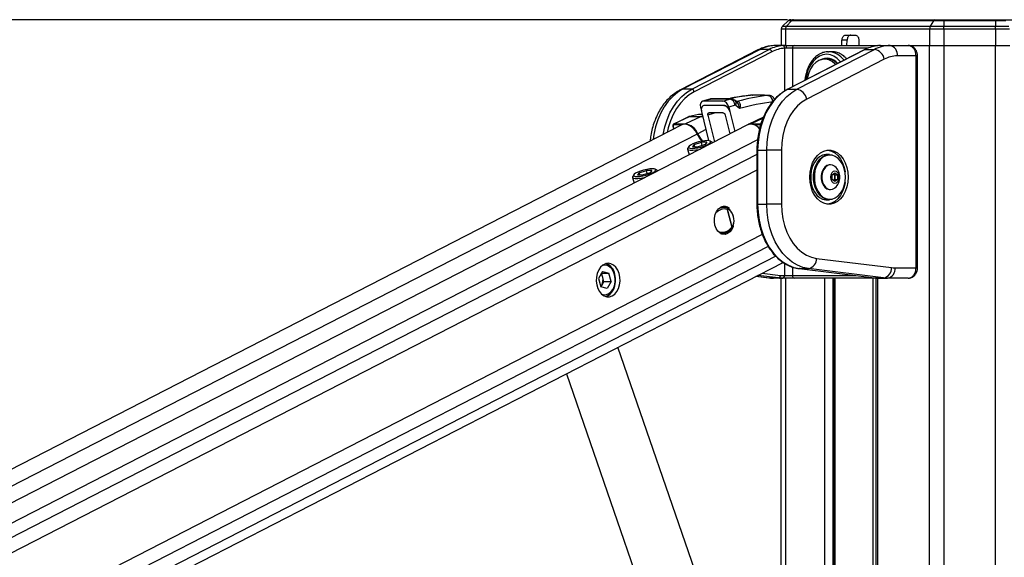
# Paper-space layout '2.5M DUO In-Ground Anchor' of a CAD drawing. Header units: millimetres. Extents: x 20 to 19291, y 40 to 15516.
# Tile 30 of 105: x 6182 to 6944, y 7544 to 7959. Entities that reach past the tile are written whole.
import ezdxf

# ---------------------------------------------------------------- set-up
doc = ezdxf.new("R2010")
doc.units = ezdxf.units.MM
doc.layers.add('COMPONENT_GEOMETRY', color=7, linetype='Continuous')
doc.styles.add('SLDTEXTSTYLE1', font='TXT', dxfattribs={"width": 0.75})
doc.dimstyles.new('SLDDIMSTYLE0', dxfattribs={"dimtxt": 150, "dimasz": 6.604, "dimexe": 0, "dimexo": 0.0625, "dimgap": 37.5, "dimtad": 0, "dimtih": 1, "dimtoh": 1, "dimdec": 0, "dimlfac": 0.5, "dimrnd": 1e-09, "dimzin": 12, "dimdsep": 46, "dimtxsty": 'SLDTEXTSTYLE1', "dimsah": 1, "dimcen": 0.09, "dimadec": 0, "dimazin": 3, "dimtfac": 1, "dimtdec": 0, "dimtofl": 0, "dimtmove": 0, "dimatfit": 3, "dimfxl": 1, "dimfrac": 2, "dimtolj": 1, "dimtzin": 12, "dimarcsym": 0})

# ---------------------------------------------------------------- blocks, each defined once
blk = doc.blocks.new('_D_16')
at = {"layer": 'COMPONENT_GEOMETRY', "color": 7, "ltscale": 2}
for p, q in [((6776.46, 7959.49), (1060.72, 7959.49)), ((1067.07, 7959.49), (1067.07, 5158.05)), ((1067.07, 2118.49), (1067.07, 4919.93)), ((6716.69, 2118.49), (1060.72, 2118.49))]:
    blk.add_line(p, q, dxfattribs=at)
for points in [[(1067.07, 7959.49), (1066.05, 7952.89), (1068.08, 7952.89)], [(1067.07, 2118.49), (1068.08, 2125.1), (1066.05, 2125.1)]]:
    blk.add_solid(points, dxfattribs=at)
at = {"layer": 'COMPONENT_GEOMETRY', "color": 7, "ltscale": 2, "insert": (845.4, 5113.29), "char_height": 150, "attachment_point": 1, "style": 'SLDTEXTSTYLE1'}
blk.add_mtext('2921', dxfattribs=at)

psp = doc.layouts.new('2.5M DUO In-Ground Anchor')

# ---------------------------------------------------------------- linework, layer by layer
at = {"color": 7, "linetype": 'Continuous', "lineweight": 25, "ltscale": 2}
for p, q in [((6776.92, 7958.65), (6772.47, 7954.36)), ((6779.33, 7958.65), (6775.63, 7954.36)), ((6779.33, 7958.65), (6776.92, 7958.65)), ((6779, 7959.49), (6781.07, 7959.49)), ((6889.27, 7958.65), (6779.33, 7958.65)), ((6781.07, 7959.49), (6890.42, 7959.49)), ((6889.27, 7958.65), (6886.81, 7954.36)), ((6897.25, 7958.65), (6889.27, 7958.65)), ((6890.42, 7959.49), (6897.25, 7959.49)), ((6897.25, 7959.49), (6937.2, 7959.49)), ((6937.2, 7958.65), (6897.25, 7958.65)), ((6897.25, 7958.65), (6897.25, 7954.36)), ((6937.2, 7959.49), (6944.03, 7959.49)), ((6937.2, 7958.65), (6937.2, 7954.36)), ((6945.19, 7958.65), (6937.2, 7958.65)), ((6944.03, 7959.49), (7053.39, 7959.49)), ((6771.56, 7952.25), (6771.33, 7939.49)), ((6774.87, 7952.25), (6771.56, 7952.25)), ((6772.47, 7954.36), (6775.63, 7954.36)), ((6774.87, 7952.25), (6774.68, 7939.49)), ((6886.3, 7952.25), (6774.87, 7952.25)), ((6775.63, 7954.36), (6886.81, 7954.36)), ((6886.3, 7952.25), (6886.18, 7939.49)), ((6897.25, 7952.25), (6886.3, 7952.25)), ((6886.81, 7954.36), (6897.25, 7954.36)), ((6897.25, 7954.36), (6937.2, 7954.36)), ((6897.25, 7952.25), (6897.25, 7939.49)), ((6937.2, 7952.25), (6897.25, 7952.25)), ((6937.2, 7954.36), (6947.65, 7954.36)), ((6937.2, 7952.25), (6937.2, 7939.49)), ((6948.16, 7952.25), (6937.2, 7952.25)), ((6818.35, 7939.49), (6818.45, 7943.56)), ((6822.41, 7943.56), (6818.45, 7943.56)), ((6821.28, 7947.49), (6828.73, 7947.49)), ((6822.31, 7939.49), (6822.41, 7943.56)), ((6831.56, 7943.56), (6831.57, 7939.49)), ((6753.46, 7936.07), (6693.48, 7905.2)), ((6755.18, 7936.48), (6695.21, 7905.61)), ((6702.28, 7905.61), (6762.25, 7936.48)), ((6762.25, 7936.48), (6755.18, 7936.48)), ((6774.66, 7939.49), (6767.28, 7939.49)), ((6772.69, 7939.44), (6774.66, 7939.49)), ((6775.44, 7937.49), (6774.17, 7937.44)), ((6774.66, 7939.49), (6781.68, 7939.49)), ((6780.12, 7937.49), (6775.44, 7937.49)), ((6836.07, 7936.37), (6776.1, 7905.5)), ((6836.5, 7936.48), (6776.53, 7905.61)), ((6781.68, 7939.49), (6846.51, 7939.49)), ((6783.6, 7905.61), (6843.57, 7936.48)), ((6836.5, 7936.48), (6843.57, 7936.48)), ((6848.28, 7939.49), (6846.93, 7939.44)), ((6848.28, 7939.49), (6855.66, 7939.49)), ((6855.66, 7939.49), (6869.68, 7939.49)), ((6870, 7939.49), (6886.18, 7939.49)), ((6870.15, 7939.49), (6886.18, 7939.49)), ((6886.18, 7939.49), (6897.25, 7939.49)), ((6897.25, 7939.49), (6937.2, 7939.49)), ((6937.2, 7939.49), (6948.28, 7939.49)), ((6764.15, 7934.6), (6704.18, 7903.73)), ((6851.16, 7928.96), (6791.19, 7898.09)), ((6807.13, 7928.99), (6805.08, 7928.99)), ((6807.52, 7934.68), (6808.05, 7934.69)), ((6810.88, 7934.69), (6808.05, 7934.69)), ((6875.78, 7931.49), (6861.32, 7931.49)), ((6875.78, 7767.49), (6875.78, 7931.49)), ((6876.95, 7767.49), (6876.95, 7931.49)), ((6702.28, 7905.61), (6695.21, 7905.61)), ((6776.53, 7905.61), (6783.6, 7905.61)), ((6716.18, 7898.02), (6710.68, 7896.41)), ((6716.86, 7898.12), (6711.36, 7896.51)), ((6731.53, 7898.12), (6716.86, 7898.12)), ((6732.4, 7898.25), (6717.73, 7898.25)), ((6726.23, 7896.51), (6731.53, 7898.12)), ((6747.5, 7900.94), (6747.22, 7900.93)), ((6761.22, 7900.95), (6761.5, 7900.96)), ((6709.05, 7891.77), (6709.74, 7889.11)), ((6726.23, 7896.51), (6711.36, 7896.51)), ((6735.85, 7893.25), (6730.97, 7891.77)), ((6730.97, 7891.77), (6731.83, 7888.42)), ((6736.87, 7896.19), (6735.94, 7896.96)), ((6739.25, 7890.73), (6736.34, 7893.14)), ((6736.89, 7896.23), (6736.81, 7896.24)), ((6737.53, 7896.31), (6737.56, 7896.31)), ((6699.84, 7884.36), (6688.36, 7878.78)), ((6700.25, 7884.45), (6688.77, 7878.87)), ((6708.93, 7884.45), (6697.45, 7878.87)), ((6700.12, 7884.47), (6699.84, 7884.36)), ((6708.93, 7884.45), (6700.25, 7884.45)), ((6700.44, 7884.53), (6709.12, 7884.53)), ((6709.84, 7888.44), (6715.32, 7865.91)), ((6710.4, 7886.14), (6709.86, 7886.14)), ((6714.78, 7885.57), (6719.8, 7864.92)), ((6728.22, 7885.55), (6731.74, 7871.06)), ((6731.77, 7888.4), (6735.52, 7873)), ((6757.72, 7884.05), (6745.99, 7878.37)), ((6694.67, 7878.12), (5542.86, 7286.19)), ((6745.48, 7878.12), (5567.27, 7272.63)), ((6687.68, 7876.84), (6688.2, 7874.79)), ((6688.77, 7878.87), (6697.45, 7878.87)), ((6699.03, 7859.34), (6700.19, 7854.84)), ((6700.04, 7861.35), (6699.19, 7860)), ((6704.28, 7862.96), (6702.97, 7861.22)), ((6702.97, 7861.22), (6707.13, 7861.22)), ((6704.28, 7862.96), (6709.73, 7864.69)), ((6704.72, 7861.22), (6704.28, 7862.96)), ((6712.58, 7862.96), (6707.13, 7861.22)), ((6713.88, 7864.69), (6709.73, 7864.69)), ((6710.36, 7862.25), (6709.73, 7864.69)), ((6713.88, 7864.69), (6712.58, 7862.96)), ((6717.95, 7864.82), (6716.55, 7865.59)), ((6718.43, 7864.22), (6718.4, 7864.32)), ((6752.68, 7858.62), (6752.68, 7816.68)), ((6753.26, 7858.62), (6753.26, 7816.68)), ((6753.26, 7858.62), (6760.33, 7858.62)), ((6760.33, 7816.68), (6760.33, 7858.62)), ((6771.65, 7858.62), (6760.33, 7858.62)), ((6771.65, 7858.62), (6771.65, 7816.68)), ((6808.84, 7855.15), (6806.58, 7855.15)), ((6809.66, 7847.15), (6809.13, 7847.15)), ((6656.5, 7837.48), (6657.66, 7832.98)), ((6657.51, 7839.49), (6656.65, 7838.14)), ((6661.74, 7841.1), (6660.44, 7839.36)), ((6660.44, 7839.36), (6664.59, 7839.36)), ((6661.74, 7841.1), (6667.2, 7842.83)), ((6662.19, 7839.36), (6661.74, 7841.1)), ((6670.05, 7841.1), (6664.59, 7839.36)), ((6671.35, 7842.83), (6667.2, 7842.83)), ((6667.83, 7840.39), (6667.2, 7842.83)), ((6671.35, 7842.83), (6670.05, 7841.1)), ((6675.42, 7842.96), (6674.02, 7843.73)), ((6675.9, 7842.36), (6675.87, 7842.46)), ((6810.89, 7839.38), (6813.01, 7841.11)), ((6810.89, 7835.92), (6810.89, 7839.38)), ((6811.91, 7840.21), (6812.93, 7839.38)), ((6812.93, 7839.38), (6815.14, 7839.38)), ((6812.93, 7839.38), (6812.93, 7837.65)), ((6812.93, 7837.65), (6812.93, 7835.92)), ((6813.01, 7841.11), (6815.14, 7839.38)), ((6815.14, 7839.38), (6815.14, 7835.92)), ((6813.01, 7834.19), (6810.89, 7835.92)), ((6812.93, 7835.92), (6811.91, 7835.09)), ((6812.93, 7835.92), (6815.14, 7835.92)), ((6815.14, 7835.92), (6813.01, 7834.19)), ((6809.13, 7828.15), (6809.66, 7828.15)), ((6727.19, 7814.16), (6724.56, 7814.22)), ((6726.9, 7814.16), (6725.68, 7814.71)), ((6753.26, 7816.68), (6760.33, 7816.68)), ((6771.65, 7816.68), (6760.33, 7816.68)), ((6806.58, 7820.15), (6808.84, 7820.15)), ((6729.64, 7812.72), (6733.18, 7798.95)), ((6733.45, 7798.98), (6729.87, 7812.91)), ((6731.29, 7812.92), (6731.15, 7813)), ((6734.01, 7799.22), (6734.09, 7799.37)), ((6734.54, 7800.46), (6734.55, 7800.47)), ((6724.56, 7794.14), (6725.76, 7794.17)), ((5727.84, 7234.65), (6772.95, 7771.74)), ((6798.76, 7774.84), (6856.87, 7767.65)), ((6633.34, 7764.69), (6630.14, 7759.3)), ((6633.44, 7760.15), (6632.6, 7763.43)), ((6632.62, 7763.46), (6638.24, 7763.46)), ((6633.34, 7764.69), (6638.24, 7763.46)), ((6639.94, 7756.85), (6638.24, 7763.46)), ((6751.93, 7760.94), (6761.84, 7759.71)), ((6773.9, 7761.49), (6774.17, 7761.49)), ((6774.17, 7761.49), (6780.12, 7761.49)), ((6785.42, 7766.88), (6843.53, 7759.69)), ((6785.54, 7766.87), (6785.42, 7766.88)), ((6785.54, 7766.87), (6792.61, 7766.87)), ((6785.54, 7766.87), (6843.65, 7759.68)), ((6850.72, 7759.68), (6792.61, 7766.87)), ((6859.46, 7767.49), (6875.78, 7767.49)), ((6630.14, 7759.3), (6631.84, 7752.68)), ((6632.69, 7754.15), (6631.83, 7752.72)), ((6636.74, 7751.46), (6631.84, 7752.68)), ((6634.29, 7756.85), (6632.69, 7754.15)), ((6634.29, 7756.85), (6633.44, 7760.15)), ((6634.29, 7756.85), (6639.94, 7756.85)), ((6639.94, 7756.85), (6636.74, 7751.46)), ((6769.4, 7759.68), (6762.33, 7759.68)), ((6772.48, 7759.49), (6765.41, 7759.49)), ((6771.33, 7303.68), (6771.33, 7759.49)), ((6772.75, 7759.49), (6772.48, 7759.49)), ((6781.68, 7759.49), (6772.75, 7759.49)), ((6846.51, 7759.49), (6781.68, 7759.49)), ((6812.27, 7759.49), (6812.27, 7216.94)), ((6843.65, 7759.68), (6843.53, 7759.69)), ((6843.65, 7759.68), (6850.72, 7759.68)), ((6844.69, 7759.49), (6844.69, 6588.56)), ((6846.73, 7759.49), (6846.51, 7759.49)), ((6846.73, 7759.49), (6853.8, 7759.49)), ((6869.68, 7759.49), (6853.8, 7759.49)), ((6719.42, 7491.16), (6645.14, 7706.06)), ((6605.33, 7685.6), (6677.55, 7476.69))]:
    psp.add_line(p, q, dxfattribs=at)
at = {"color": 8, "linetype": 'Continuous', "lineweight": 25, "ltscale": 2}
for p, q in [((6774.17, 7904.42), (6774.17, 7937.44)), ((6838.69, 7937.49), (6780.12, 7937.49)), ((6780.12, 7937.49), (6780.12, 7907.58)), ((6886.18, 2191.49), (6886.18, 7939.49)), ((6897.25, 7939.49), (6897.25, 2191.49)), ((6937.2, 2191.49), (6937.2, 7939.49)), ((6876.95, 7931.49), (6875.78, 7931.49)), ((6748.94, 7901.02), (6749.23, 7901.03)), ((6757.41, 7883.32), (6748.26, 7878.87)), ((6687.86, 7876.78), (6688.35, 7874.87)), ((6694.64, 7878.1), (6688.51, 7878.1)), ((6748.26, 7878.87), (6755.81, 7878.87)), ((6755.56, 7878.1), (6750.55, 7878.1)), ((6706.52, 7871.01), (5555.2, 7279.34)), ((6713.24, 7874.48), (6706.92, 7871.22)), ((6753.16, 7866.52), (5581.81, 7264.56)), ((6752.68, 7855.17), (5770.61, 7350.48)), ((6753.26, 7858.62), (6752.68, 7858.62)), ((6752.68, 7843.16), (5786.4, 7346.58)), ((6753.26, 7816.68), (6752.68, 7816.68)), ((6756.86, 7793.35), (5786.14, 7294.49)), ((6761.45, 7783.98), (5662.98, 7219.47)), ((6767.34, 7776.42), (5672.88, 7213.97)), ((6774.17, 7761.49), (6774.17, 7770.95)), ((6780.12, 7768.15), (6780.12, 7761.49)), ((6751.98, 7760.96), (6762.33, 7759.68)), ((6769.4, 7759.68), (6753.35, 7761.67)), ((6756.77, 7763.43), (6770.94, 7761.67)), ((6780.12, 7761.49), (6828.96, 7761.49)), ((6876.95, 7767.49), (6875.78, 7767.49)), ((6761.84, 7759.71), (6762.33, 7759.68)), ((6774.68, 7759.49), (6774.68, 7294)), ((6805.17, 7212.06), (6805.17, 7759.49)), ((6811.34, 7759.49), (6811.34, 7214.84)), ((6812.86, 7759.49), (6812.86, 7216.94)), ((6842.56, 7216.94), (6842.56, 7759.49)), ((6846.08, 7759.49), (6846.08, 6588.56)), ((6846.46, 7759.49), (6846.51, 7759.49))]:
    psp.add_line(p, q, dxfattribs=at)
at = {"color": 7, "linetype": 'Continuous', "lineweight": 25, "ltscale": 4}
psp.add_line((6727.1, 7893.15), (6727.1, 7893.15), dxfattribs=at)
at = {"color": 7, "linetype": 'Continuous', "lineweight": 25, "ltscale": 2, "flags": 128}
for points in [[(6897.25, 7959.49), (6897.25, 7959.48), (6897.25, 7959.44), (6897.25, 7959.37), (6897.25, 7959.27), (6897.25, 7959.15), (6897.25, 7959.01), (6897.25, 7958.84), (6897.25, 7958.65)], [(6937.2, 7959.49), (6937.2, 7959.48), (6937.2, 7959.44), (6937.2, 7959.37), (6937.2, 7959.27), (6937.2, 7959.15), (6937.2, 7959.01), (6937.2, 7958.84), (6937.2, 7958.65)], [(6897.25, 7952.25), (6897.25, 7952.54), (6897.25, 7952.83), (6897.25, 7953.12), (6897.25, 7953.39), (6897.25, 7953.66), (6897.25, 7953.91), (6897.25, 7954.14), (6897.25, 7954.36)], [(6937.2, 7952.25), (6937.2, 7952.54), (6937.2, 7952.83), (6937.2, 7953.12), (6937.2, 7953.39), (6937.2, 7953.66), (6937.2, 7953.91), (6937.2, 7954.14), (6937.2, 7954.36)], [(6774.66, 7939.49), (6774.81, 7939.45), (6774.96, 7939.34), (6775.09, 7939.15), (6775.21, 7938.91), (6775.31, 7938.6), (6775.38, 7938.26), (6775.42, 7937.88), (6775.44, 7937.49)], [(6836.5, 7936.48), (6836.23, 7936.44), (6836.07, 7936.37)], [(6813.61, 7924.81), (6813.07, 7925.39), (6810.8, 7927.24), (6808.32, 7928.45), (6805.72, 7928.97), (6803.1, 7928.79), (6800.56, 7927.91), (6798.17, 7926.37), (6796.04, 7924.21), (6794.23, 7921.53), (6792.82, 7918.41), (6791.85, 7914.96), (6791.58, 7913.48)], [(6776.53, 7905.61), (6772.57, 7903.17), (6768.85, 7900.07), (6765.42, 7896.36), (6762.34, 7892.08), (6759.66, 7887.3), (6757.4, 7882.09), (6755.61, 7876.54), (6754.31, 7870.72), (6753.53, 7864.71), (6753.26, 7858.62)], [(6760.33, 7858.62), (6760.6, 7864.71), (6761.38, 7870.72), (6762.68, 7876.54), (6764.47, 7882.09), (6766.73, 7887.3), (6769.42, 7892.08), (6772.49, 7896.36), (6775.92, 7900.07), (6779.64, 7903.17), (6783.6, 7905.61)], [(6761.5, 7900.96), (6758.44, 7900.98), (6749.23, 7901.03)], [(6791.19, 7898.09), (6787.51, 7895.78), (6784.08, 7892.79), (6780.97, 7889.17), (6778.23, 7884.99), (6775.92, 7880.32), (6774.08, 7875.26), (6772.74, 7869.88), (6771.92, 7864.3), (6771.65, 7858.62)], [(6700.44, 7884.53), (6700.17, 7884.49), (6700.12, 7884.47)], [(6706.52, 7871.01), (6705.15, 7873.45), (6703.41, 7875.55), (6701.44, 7877.19), (6699.35, 7878.25), (6697.29, 7878.67), (6695.38, 7878.41), (6694.67, 7878.12)], [(6699.19, 7860), (6699.11, 7859.86), (6699.1, 7859.18), (6699.81, 7858.69), (6701.17, 7858.44), (6703.1, 7858.44), (6705.44, 7858.69), (6708.03, 7859.18), (6709.14, 7859.44)], [(6714.28, 7865.96), (6712.29, 7865.84), (6709.98, 7865.48), (6707.56, 7864.92), (6705.2, 7864.2), (6703.1, 7863.38), (6701.44, 7862.53), (6700.34, 7861.71), (6699.9, 7860.99), (6700.14, 7860.43), (6701.06, 7860.07), (6702.58, 7859.95), (6704.57, 7860.07), (6706.87, 7860.43), (6709.3, 7860.99), (6711.66, 7861.71), (6713.76, 7862.53), (6715.42, 7863.38), (6716.52, 7864.2), (6716.96, 7864.92), (6716.71, 7865.48), (6715.79, 7865.84), (6714.28, 7865.96)], [(6718.42, 7864.21), (6718.07, 7864.75), (6717.95, 7864.82)], [(6823.27, 7837.65), (6823.01, 7833.79), (6822.26, 7830.06), (6821.04, 7826.6), (6819.39, 7823.5), (6817.37, 7820.89), (6815.04, 7818.85), (6812.48, 7817.45), (6809.79, 7816.74), (6807.05, 7816.74), (6804.35, 7817.45), (6801.8, 7818.85), (6799.47, 7820.89), (6797.44, 7823.5), (6795.79, 7826.6), (6794.57, 7830.06), (6793.82, 7833.79), (6793.57, 7837.65), (6793.82, 7841.51), (6794.57, 7845.24), (6795.79, 7848.71), (6797.44, 7851.8), (6799.47, 7854.41), (6801.8, 7856.45), (6804.35, 7857.85), (6807.05, 7858.56), (6809.79, 7858.56), (6812.48, 7857.85), (6815.04, 7856.45), (6817.37, 7854.41), (6819.39, 7851.8), (6821.04, 7848.71), (6822.26, 7845.24), (6823.01, 7841.51), (6823.27, 7837.65)], [(6806.58, 7855.15), (6805.95, 7855.13), (6803.48, 7854.59), (6801.13, 7853.36), (6799.01, 7851.49), (6797.19, 7849.05), (6795.76, 7846.14), (6794.77, 7842.89), (6794.27, 7839.42), (6794.27, 7835.88), (6794.77, 7832.41), (6795.76, 7829.16), (6797.19, 7826.25), (6799.01, 7823.81), (6801.13, 7821.94), (6803.48, 7820.71), (6805.95, 7820.17), (6806.58, 7820.15)], [(6808.84, 7820.15), (6808.22, 7820.17), (6805.74, 7820.71), (6803.39, 7821.94), (6801.27, 7823.81), (6799.45, 7826.25), (6798.02, 7829.16), (6797.04, 7832.41), (6796.53, 7835.88), (6796.53, 7839.42), (6797.04, 7842.89), (6798.02, 7846.14), (6799.45, 7849.05), (6801.27, 7851.49), (6803.39, 7853.36), (6805.74, 7854.59), (6808.22, 7855.13), (6808.84, 7855.15)], [(6821.22, 7837.65), (6820.97, 7841.09), (6820.24, 7844.39), (6819.05, 7847.42), (6817.46, 7850.04), (6815.52, 7852.16), (6813.32, 7853.69), (6810.96, 7854.55), (6808.51, 7854.73), (6806.09, 7854.21), (6803.8, 7853), (6801.72, 7851.17), (6799.95, 7848.79), (6798.55, 7845.95), (6797.59, 7842.77), (6797.1, 7839.38), (6797.1, 7835.92), (6797.59, 7832.53), (6798.55, 7829.35), (6799.95, 7826.51), (6801.72, 7824.13), (6803.8, 7822.3), (6806.09, 7821.1), (6808.51, 7820.57), (6810.96, 7820.75), (6813.32, 7821.62), (6815.52, 7823.14), (6817.46, 7825.26), (6819.05, 7827.88), (6820.24, 7830.91), (6820.97, 7834.21), (6821.22, 7837.65)], [(6807.36, 7858.6), (6807.67, 7858.56), (6810.36, 7857.85), (6812.92, 7856.45), (6815.25, 7854.41), (6817.27, 7851.8), (6818.92, 7848.71), (6820.14, 7845.24), (6820.84, 7841.86)], [(6671.74, 7844.1), (6669.75, 7843.98), (6667.45, 7843.63), (6665.02, 7843.07), (6662.66, 7842.35), (6660.57, 7841.52), (6658.9, 7840.67), (6657.81, 7839.85), (6657.36, 7839.13), (6657.61, 7838.57), (6658.53, 7838.21), (6660.05, 7838.09), (6662.04, 7838.21), (6664.34, 7838.57), (6666.77, 7839.13), (6669.13, 7839.85), (6671.22, 7840.67), (6672.89, 7841.52), (6673.98, 7842.35), (6674.43, 7843.07), (6674.18, 7843.63), (6673.26, 7843.98), (6671.74, 7844.1)], [(6809.13, 7847.15), (6808.67, 7847.13), (6806.88, 7846.6), (6805.25, 7845.41), (6803.91, 7843.65), (6802.96, 7841.44), (6802.47, 7838.94), (6802.47, 7836.36), (6802.96, 7833.87), (6803.91, 7831.66), (6805.25, 7829.89), (6806.88, 7828.7), (6808.67, 7828.17), (6809.13, 7828.15)], [(6813.04, 7845.87), (6812.75, 7846.09), (6811.03, 7846.95), (6809.2, 7847.13), (6807.41, 7846.6), (6805.79, 7845.41), (6804.45, 7843.65), (6803.5, 7841.44), (6803.01, 7838.94), (6803.01, 7836.36), (6803.5, 7833.87), (6804.45, 7831.66), (6805.79, 7829.89), (6807.41, 7828.7), (6809.2, 7828.17), (6811.03, 7828.35), (6812.75, 7829.22), (6813.04, 7829.44)], [(6656.65, 7838.14), (6656.58, 7838), (6656.57, 7837.32), (6657.27, 7836.84), (6658.64, 7836.59), (6660.56, 7836.59), (6662.91, 7836.84), (6665.49, 7837.32), (6666.61, 7837.59)], [(6675.89, 7842.35), (6675.54, 7842.89), (6675.42, 7842.96)], [(6816.37, 7837.65), (6816.12, 7839.47), (6815.39, 7841.01), (6814.3, 7842.04), (6813.01, 7842.4), (6811.73, 7842.04), (6810.64, 7841.01), (6809.91, 7839.47), (6809.66, 7837.65), (6809.91, 7835.83), (6810.64, 7834.29), (6811.73, 7833.26), (6813.01, 7832.9), (6814.3, 7833.26), (6815.39, 7834.29), (6816.12, 7835.83), (6816.37, 7837.65)], [(6820.84, 7833.44), (6820.14, 7830.06), (6818.92, 7826.6), (6817.27, 7823.5), (6815.25, 7820.89), (6812.92, 7818.85), (6810.36, 7817.45), (6807.67, 7816.74), (6807.36, 7816.7)], [(6734.31, 7799.65), (6734.3, 7799.61), (6733.23, 7797.23), (6731.76, 7795.33), (6729.99, 7794.03), (6728.04, 7793.42), (6726.05, 7793.55), (6724.15, 7794.39), (6722.47, 7795.91), (6721.12, 7797.99), (6720.2, 7800.49), (6719.77, 7803.24), (6719.86, 7806.06), (6720.46, 7808.75), (6721.53, 7811.13), (6723, 7813.03), (6724.77, 7814.33)], [(6753.26, 7816.68), (6753.53, 7810.52), (6754.34, 7804.44), (6755.67, 7798.56), (6757.5, 7792.95), (6759.81, 7787.71), (6762.55, 7782.9), (6765.7, 7778.61), (6769.19, 7774.91), (6772.98, 7771.84), (6777.01, 7769.45), (6781.22, 7767.79), (6785.54, 7766.87)], [(6792.61, 7766.87), (6788.29, 7767.79), (6784.08, 7769.45), (6780.05, 7771.84), (6776.26, 7774.91), (6772.77, 7778.61), (6769.62, 7782.9), (6766.88, 7787.71), (6764.57, 7792.95), (6762.74, 7798.56), (6761.41, 7804.44), (6760.6, 7810.52), (6760.33, 7816.68)], [(6771.65, 7816.68), (6771.92, 7811.03), (6772.72, 7805.49), (6774.05, 7800.15), (6775.87, 7795.11), (6778.15, 7790.46), (6780.85, 7786.28), (6783.93, 7782.66), (6787.32, 7779.66), (6790.97, 7777.33), (6794.8, 7775.71), (6798.76, 7774.84)], [(6731.17, 7812.98), (6731.24, 7812.97), (6731.29, 7812.95), (6731.34, 7812.9), (6731.37, 7812.85), (6731.39, 7812.78), (6731.39, 7812.71), (6731.38, 7812.63), (6731.35, 7812.54)], [(6725.68, 7793.65), (6726.59, 7794.03), (6727.33, 7794.47)], [(6640.8, 7745.85), (6642.71, 7747.21), (6644.34, 7749.15), (6645.62, 7751.57), (6646.46, 7754.34), (6646.84, 7757.31), (6646.71, 7760.32), (6646.1, 7763.22), (6645.04, 7765.83), (6643.57, 7768.03), (6641.79, 7769.69), (6639.78, 7770.72), (6637.66, 7771.07), (6635.54, 7770.72), (6633.54, 7769.69), (6631.75, 7768.04), (6630.29, 7765.84), (6629.22, 7763.23), (6628.61, 7760.34), (6628.48, 7757.32), (6628.85, 7754.35), (6629.7, 7751.58), (6630.97, 7749.16), (6632.6, 7747.22), (6634.51, 7745.86), (6636.59, 7745.16), (6638.72, 7745.16), (6640.8, 7745.85)], [(6642.62, 7761.97), (6641.7, 7764.51), (6640.36, 7766.65), (6638.68, 7768.25), (6636.78, 7769.21), (6634.77, 7769.47), (6632.77, 7769.01), (6632.62, 7768.95)], [(6632.62, 7747.2), (6634.31, 7746.72), (6636.33, 7746.82), (6638.27, 7747.62), (6640, 7749.09), (6641.43, 7751.11), (6642.45, 7753.58), (6643.01, 7756.32), (6643.07, 7759.18), (6642.62, 7761.97)], [(6635.79, 7745.35), (6636.54, 7745.62), (6638.5, 7746.81), (6640.22, 7748.61), (6641.59, 7750.92), (6642.55, 7753.62), (6643.04, 7756.56), (6643.04, 7759.58), (6642.55, 7762.51)], [(6635.96, 7745.3), (6636.9, 7745.62), (6638.86, 7746.81), (6640.57, 7748.61), (6641.94, 7750.92), (6642.9, 7753.62), (6643.39, 7756.56), (6643.4, 7759.58), (6642.9, 7762.51)]]:
    psp.add_lwpolyline(points, dxfattribs=at)
at = {"color": 8, "linetype": 'Continuous', "lineweight": 25, "ltscale": 2, "flags": 128}
for points in [[(6753.46, 7936.07), (6754.12, 7936.33), (6755.18, 7936.48)], [(6846.51, 7939.49), (6846.26, 7939.45), (6846.07, 7939.36)], [(6817.53, 7926.83), (6817.18, 7927.26), (6814.84, 7929.58), (6812.25, 7931.29), (6809.49, 7932.34), (6806.64, 7932.69), (6803.79, 7932.34), (6801.03, 7931.29), (6798.44, 7929.58), (6796.09, 7927.26), (6794.07, 7924.4), (6792.43, 7921.09), (6791.22, 7917.43), (6790.48, 7913.52), (6790.41, 7912.87)], [(6695.21, 7905.61), (6691.25, 7903.17), (6687.53, 7900.07), (6684.11, 7896.36), (6681.03, 7892.08), (6678.34, 7887.3), (6676.08, 7882.09), (6674.29, 7876.54), (6673, 7870.72), (6672.41, 7866.67)], [(6680.05, 7870.6), (6680.07, 7870.72), (6681.37, 7876.54), (6683.16, 7882.09), (6685.41, 7887.3), (6688.1, 7892.08), (6691.18, 7896.36), (6694.6, 7900.07), (6698.32, 7903.17), (6702.28, 7905.61)], [(6693.48, 7905.2), (6694.14, 7905.46), (6695.21, 7905.61)], [(6776.53, 7905.61), (6776.26, 7905.57), (6776.09, 7905.5)], [(6704.18, 7903.73), (6700.38, 7901.39), (6696.81, 7898.41), (6693.52, 7894.85), (6690.56, 7890.74), (6687.98, 7886.15), (6685.82, 7881.16), (6684.1, 7875.82), (6683.24, 7872.24)], [(6716.18, 7898.02), (6716.19, 7898.03), (6716.86, 7898.12)], [(6700.25, 7884.45), (6699.98, 7884.41), (6699.84, 7884.36)], [(6720.96, 7887.46), (6718.86, 7886.85), (6714.78, 7885.57)], [(6687.86, 7876.78), (6687.78, 7876.79), (6687.73, 7876.8), (6687.69, 7876.82), (6687.68, 7876.84)], [(6734.55, 7800.47), (6734.55, 7800.48), (6734.54, 7800.51), (6734.52, 7800.54), (6734.47, 7800.57), (6734.42, 7800.61)]]:
    psp.add_lwpolyline(points, dxfattribs=at)
at = {"color": 7, "linetype": 'Continuous', "lineweight": 25, "ltscale": 4}
for centre, radius, start, end in [((6779, 7956.49), 3, 90, 134), ((6781.11, 7957.19), 2.3, 91.10968, 140.6669), ((6890.58, 7958.07), 1.43, 96.11263, 156.11338), ((6774.56, 7952.2), 3, 134, 179), ((6778.17, 7952.24), 3.31, 140.30249, 179.89083), ((6890.71, 7952.3), 4.41, 152.24584, 180.67078), ((6767.42, 7913.16), 26.34, 90.31645, 117.68877), ((6774.58, 7912.89), 26.61, 94.08153, 117.5998), ((6761.86, 7934.18), 2.33, 10.32103, 80.2458), ((6775.99, 7911.95), 25.55, 94.08372, 117.5968), ((6772.32, 7937.62), 1.85, 354.41657, 78.6695), ((6781.93, 7937.69), 1.82, 97.87973, 186.14014), ((6848.83, 7912.89), 26.61, 94.08153, 117.5998), ((6855.81, 7913.16), 26.34, 90.31645, 117.68877), ((6841.99, 7927.29), 9.32, 10.32077, 80.24258), ((6854.25, 7932.49), 7.14, 351.94978, 78.57809), ((6806.68, 7918.44), 11.17, 40.13627, 118.24654), ((6806.91, 7917.88), 11.12, 43.44735, 88.86507), ((6861.44, 7909.37), 22.12, 90.31609, 117.6858), ((6701.89, 7903.31), 2.33, 10.31694, 80.24231), ((6782.02, 7896.42), 9.32, 10.31978, 80.24168), ((6730.63, 7892.97), 5.23, 3.1414, 80.13188), ((6760.3, 7896.18), 4.76, 356.67852, 79.19826), ((6701, 7882.91), 1.71, 109.17744, 115.8628), ((6709.9, 7857.55), 28.59, 90.06456, 109.32234), ((6709.68, 7882.91), 1.71, 109.17744, 115.8628), ((6689.16, 7878.31), 0.681, 124.54681, 198.12806), ((6695.8, 7867.13), 11.85, 20.17066, 81.96629), ((6748.07, 7870.48), 8.06, 33.9195, 108.73356), ((6748.19, 7873.8), 5.07, 89.29358, 118.35518), ((6727.85, 7880.75), 23.45, 204.53739, 220.58611), ((6728.24, 7880.95), 23.43, 204.53059, 220.95735), ((6806.29, 7837.65), 10.63, 0, 50.61067), ((6809.54, 7837.79), 3.39, 357.68577, 45.66996), ((6809.54, 7837.51), 3.39, 314.32065, 2.32362), ((6806.29, 7837.65), 10.63, 309.38933, 0), ((6727.39, 7809.11), 5.84, 45.96281, 116.68549), ((6729.24, 7812.44), 0.788, 37.05194, 46.83529), ((6723, 7804.19), 12, 341.70471, 47.11645), ((6723.6, 7804.19), 11.4, 341.70392, 47.11726), ((6732.74, 7799.03), 0.707, 343.4541, 355.36358), ((6632.02, 7760.82), 10.67, 9.1454, 69.31368), ((6632.43, 7760.85), 10.6, 9.02097, 70.55331), ((6791.12, 7774.38), 7.65, 281.21043, 3.47556), ((6627.07, 7758.61), 6.55, 13.59016, 38.7963), ((6769.03, 7761.56), 1.91, 281.21386, 3.47555), ((6773.9, 7785.56), 24.07, 262.93694, 269.99746), ((6772.13, 7761.24), 1.79, 281.42722, 8.04662), ((6772.4, 7761.24), 1.79, 281.42722, 8.04662), ((6781.93, 7761.3), 1.82, 173.85986, 262.12027), ((6849.23, 7767.19), 7.65, 281.21423, 3.47342), ((6852.39, 7766.49), 7.14, 281.42191, 8.05022), ((6859.46, 7788.5), 21.01, 262.93007, 270.00695), ((6628.2, 7756.76), 5.19, 313.36126, 329.81786), ((6625.6, 7758.09), 8.1, 330.9596, 14.78363), ((6765.42, 7784.6), 25.11, 262.94213, 269.99154), ((6772.49, 7784.6), 25.11, 262.94213, 269.99154), ((6846.73, 7784.6), 25.11, 262.94213, 269.99154), ((6853.81, 7784.6), 25.11, 262.94213, 269.99154)]:
    psp.add_arc(centre, radius, start, end, dxfattribs=at)
at = {"color": 8, "linetype": 'Continuous', "lineweight": 25, "ltscale": 4}
for centre, radius, start, end in [((6807.29, 7919.05), 15.66, 35.41908, 87.20217), ((6767.23, 7727.92), 174.14, 96.50451, 102.01451), ((6733.49, 7894.77), 3.29, 330.26928, 41.91199), ((6736.87, 7898.78), 2.55, 269.95652, 284.85315), ((6736.91, 7898.7), 2.47, 269.32787, 285.06812), ((6697.67, 7878.46), 0.466, 117.79064, 153.20949), ((6748.47, 7878.46), 0.466, 117.79064, 153.20949), ((6703.1, 7878.66), 8.37, 294.12601, 297.19759)]:
    psp.add_arc(centre, radius, start, end, dxfattribs=at)
at = {"color": 7, "linetype": 'Continuous', "lineweight": 25, "ltscale": 4}
for centre, major_axis, ratio, start_param, end_param in [((6717.73, 7892.25), (0.01, 6), 0.709052, 0.000954, 0.209054), ((6780.95, 7571.92), (-2.37, 330.01), 0.696015, 0.07577, 0.179849), ((3530.91, 7598.44), (13171.42, -0.17), 0.023694, 1.323018, 1.323979), ((6712.59, 7891.76), (-2.29, 4.5), 0.658484, 5.96037, 7.529025), ((5468.84, 7582.63), (13370.59, -1.77), 0.02334, 1.476554, 1.477671), ((5240.46, 7584.49), (13371.26, 3.57), 0.023198, 1.459379, 1.460498), ((6727.44, 7891.76), (-2.26, 4.5), 0.660421, 4.394242, 5.962897), ((6736, 7892.28), (-0.008, 1), 0.695413, 5.753669, 6.485882), ((6784.54, 7571.95), (-2.4, 325.01), 0.695666, 0.075621, 0.191007), ((5468.84, 7582.63), (13127.49, -1.74), 0.02334, 1.47486, 1.475672), ((6784.54, 7571.95), (-2.4, 325.01), 0.695666, 0.224629, 0.224902), ((6688.85, 7876.78), (-0.64, 1.25), 0.664507, 5.95419, 7.524986)]:
    psp.add_ellipse(centre, major_axis=major_axis, ratio=ratio, start_param=start_param, end_param=end_param, dxfattribs=at)
at = {"color": 8, "linetype": 'Continuous', "lineweight": 25, "ltscale": 4}
for centre, major_axis, ratio, start_param, end_param in [((6732.41, 7892.25), (-0.01, 6), 0.705161, 0.001221, 0.207162), ((-6644.98, 7681.47), (17804.24, 139.52), 0.009365, 0.720166, 0.720235), ((6689.25, 7876.99), (-0.9, 1.79), 0.665803, 5.958546, 6.312566), ((6726.72, 7804.05), (3.91, 8.29), 0.894207, 0.129888, 1.244206), ((6726.72, 7804.05), (3.91, 8.29), 0.894207, 3.088966, 4.508097)]:
    psp.add_ellipse(centre, major_axis=major_axis, ratio=ratio, start_param=start_param, end_param=end_param, dxfattribs=at)
at = {"color": 7, "linetype": 'Continuous', "lineweight": 25, "ltscale": 2}
for points, knots in [([(6818.45, 7943.56), (6818.49, 7944.01), (6818.58, 7944.91), (6819.08, 7946.09), (6819.81, 7946.98), (6820.58, 7947.43), (6821.09, 7947.47), (6821.28, 7947.49)], [0, 0, 0, 0, 0.217032, 0.434111, 0.65113, 0.868187, 1, 1, 1, 1]), ([(6825.24, 7947.49), (6824.92, 7947.45), (6824.29, 7947.36), (6823.45, 7946.67), (6822.82, 7945.65), (6822.48, 7944.55), (6822.43, 7943.83), (6822.41, 7943.56)], [0, 0, 0, 0, 0.217099, 0.43421, 0.651279, 0.868329, 1, 1, 1, 1]), ([(6828.73, 7947.49), (6829.06, 7947.45), (6829.7, 7947.36), (6830.55, 7946.67), (6831.19, 7945.65), (6831.52, 7944.55), (6831.55, 7943.83), (6831.56, 7943.56)], [0, 0, 0, 0, 0.217098, 0.434208, 0.651278, 0.868329, 1, 1, 1, 1]), ([(6767.28, 7939.49), (6766.4, 7939.47), (6764.09, 7939.41), (6760.39, 7938.76), (6756.65, 7937.6), (6754.4, 7936.52), (6753.46, 7936.07)], [0, 0, 0, 0, 0.185339, 0.485254, 0.785404, 1, 1, 1, 1]), ([(6875.78, 7931.49), (6875.71, 7932.38), (6875.58, 7934.16), (6874.55, 7936.54), (6873.03, 7938.35), (6871.3, 7939.34), (6870.15, 7939.45), (6869.68, 7939.49)], [0, 0, 0, 0, 0.212247, 0.424029, 0.636454, 0.850955, 1, 1, 1, 1]), ([(6876.94, 7931.49), (6876.95, 7931.52), (6877.01, 7932.3), (6876.7, 7933.88), (6875.82, 7936.01), (6874.4, 7937.74), (6872.65, 7938.88), (6871.04, 7939.47), (6870.03, 7939.42), (6869.68, 7939.41)], [0, 0, 0, 0, 0.0076161, 0.1935193, 0.3833411, 0.5751629, 0.7441589, 0.9103236, 1, 1, 1, 1]), ([(6807.48, 7934.63), (6806.67, 7934.58), (6804.89, 7934.45), (6802.22, 7933.5), (6799.53, 7931.98), (6797.06, 7929.87), (6794.86, 7927.26), (6792.99, 7924.19), (6791.48, 7920.75), (6790.43, 7917.02), (6789.88, 7914.25), (6789.82, 7912.74), (6789.81, 7912.56)], [0, 0, 0, 0, 0.089963, 0.199168, 0.308919, 0.419775, 0.531779, 0.644624, 0.757933, 0.871411, 0.984905, 1, 1, 1, 1]), ([(6822.11, 7929.19), (6821.58, 7929.76), (6820.24, 7931.22), (6817.77, 7932.89), (6814.85, 7934.16), (6812.51, 7934.72), (6811.2, 7934.63), (6810.89, 7934.61)], [0, 0, 0, 0, 0.163847, 0.416072, 0.668289, 0.920193, 1, 1, 1, 1]), ([(6693.48, 7905.2), (6692.7, 7904.77), (6690.6, 7903.63), (6687.37, 7901.29), (6683.89, 7898.09), (6680.71, 7894.37), (6677.86, 7890.19), (6675.38, 7885.59), (6673.31, 7880.65), (6671.69, 7875.42), (6670.54, 7870.33), (6670.16, 7866.95), (6669.98, 7865.43)], [0, 0, 0, 0, 0.0614122, 0.1648574, 0.2691838, 0.3747769, 0.481378, 0.5886723, 0.6963637, 0.8042276, 0.9121175, 1, 1, 1, 1]), ([(6776.1, 7905.5), (6775.41, 7905.13), (6773.47, 7904.08), (6770.42, 7901.89), (6767.04, 7898.78), (6763.94, 7895.16), (6761.15, 7891.08), (6758.7, 7886.58), (6756.64, 7881.72), (6754.98, 7876.58), (6753.75, 7871.2), (6752.96, 7865.67), (6752.7, 7861.45), (6752.68, 7859.1), (6752.68, 7858.62)], [0, 0, 0, 0, 0.0496555, 0.1415494, 0.2337091, 0.3261919, 0.4189011, 0.5117451, 0.6046625, 0.6975958, 0.7905221, 0.883443, 0.9763604, 1, 1, 1, 1]), ([(6717.72, 7898.18), (6717.39, 7898.19), (6716.86, 7898.21), (6716.36, 7898.07), (6716.18, 7898.02)], [0, 0, 0, 0, 0.641927, 1, 1, 1, 1]), ([(6747.21, 7900.93), (6745.36, 7900.69), (6740.03, 7900.02), (6734.55, 7899.15), (6730.94, 7898.29), (6730.77, 7898.25)], [0, 0, 0, 0, 0.337167, 0.968824, 1, 1, 1, 1]), ([(6735.94, 7896.96), (6735.61, 7897.2), (6734.79, 7897.78), (6733.54, 7898.25), (6732.67, 7898.18), (6732.39, 7898.16)], [0, 0, 0, 0, 0.322611, 0.779906, 1, 1, 1, 1]), ([(6749.23, 7901.03), (6749.21, 7901.03), (6748.97, 7901.04), (6748.51, 7901.02), (6747.81, 7900.99), (6747.42, 7900.95), (6747.22, 7900.93)], [0, 0, 0, 0, 0.028109, 0.381516, 0.687044, 1, 1, 1, 1]), ([(6748.94, 7901.02), (6748.89, 7901.02), (6748.77, 7901.02), (6748.49, 7901.01), (6748.14, 7900.99), (6747.79, 7900.97), (6747.6, 7900.95), (6747.5, 7900.94)], [0, 0, 0, 0, 0.108679, 0.323224, 0.545585, 0.772499, 1, 1, 1, 1]), ([(6761.2, 7900.86), (6761.25, 7900.87), (6761.38, 7900.88), (6761.49, 7900.91), (6761.51, 7900.93), (6761.43, 7900.94), (6761.29, 7900.94), (6761.22, 7900.95)], [0, 0, 0, 0, 0.155533, 0.374179, 0.585497, 0.793017, 1, 1, 1, 1]), ([(6766.34, 7897.82), (6766.2, 7898.15), (6765.9, 7898.87), (6765.09, 7899.72), (6764.19, 7900.35), (6763.33, 7900.71), (6762.58, 7900.89), (6761.97, 7900.95), (6761.57, 7900.96), (6761.33, 7900.96), (6761.26, 7900.96)], [0, 0, 0, 0, 0.1623781, 0.3580472, 0.5264388, 0.6690387, 0.7847539, 0.8785838, 0.9609996, 1, 1, 1, 1]), ([(6712.23, 7893.18), (6711.84, 7893.13), (6711.08, 7893.03), (6710.22, 7892.22), (6709.71, 7891.02), (6709.6, 7889.69), (6709.77, 7888.8), (6709.84, 7888.44)], [0, 0, 0, 0, 0.213271, 0.426541, 0.640057, 0.854442, 1, 1, 1, 1]), ([(6731.77, 7888.4), (6731.6, 7888.94), (6731.26, 7890.01), (6730.3, 7891.43), (6729.14, 7892.51), (6728.02, 7893.07), (6727.35, 7893.12), (6727.1, 7893.15)], [0, 0, 0, 0, 0.216365, 0.432742, 0.648401, 0.862965, 1, 1, 1, 1]), ([(6727.1, 7893.15), (6727.5, 7893.09), (6728.32, 7892.99), (6729.58, 7892.18), (6730.68, 7890.99), (6731.45, 7889.66), (6731.72, 7888.78), (6731.83, 7888.42)], [0, 0, 0, 0, 0.213182, 0.42636, 0.639916, 0.854774, 1, 1, 1, 1]), ([(6737.56, 7896.31), (6737.92, 7896.25), (6738.67, 7896.12), (6739.39, 7895.21), (6739.75, 7893.89), (6739.69, 7892.35), (6739.42, 7891.25), (6739.26, 7890.75), (6739.25, 7890.73)], [0, 0, 0, 0, 0.184504, 0.375522, 0.581518, 0.809312, 0.99434, 1, 1, 1, 1]), ([(6714.78, 7885.57), (6714.75, 7885.79), (6714.67, 7886.22), (6714.78, 7886.79), (6715.04, 7887.22), (6715.38, 7887.44), (6715.64, 7887.46), (6715.74, 7887.47)], [0, 0, 0, 0, 0.215883, 0.431804, 0.647011, 0.8611, 1, 1, 1, 1]), ([(6726.35, 7887.45), (6726.52, 7887.43), (6726.84, 7887.38), (6727.34, 7887.06), (6727.78, 7886.58), (6728.08, 7886.05), (6728.18, 7885.69), (6728.22, 7885.55)], [0, 0, 0, 0, 0.213688, 0.427368, 0.641276, 0.856185, 1, 1, 1, 1]), ([(6688.3, 7878.73), (6688.18, 7878.65), (6687.91, 7878.48), (6687.67, 7878.02), (6687.57, 7877.45), (6687.64, 7877.04), (6687.68, 7876.84)], [0, 0, 0, 0, 0.207337, 0.459605, 0.73251, 1, 1, 1, 1]), ([(6731.17, 7812.98), (6730.55, 7813.3), (6729.03, 7814.07), (6726.3, 7814.35), (6724.39, 7813.68), (6723.44, 7813.34)], [0, 0, 0, 0, 0.261749, 0.637348, 1, 1, 1, 1]), ([(6752.68, 7816.68), (6752.69, 7815.69), (6752.73, 7812.82), (6753.14, 7808.1), (6754.05, 7802.6), (6755.4, 7797.28), (6757.17, 7792.2), (6759.35, 7787.43), (6761.9, 7783.03), (6764.8, 7779.05), (6768.01, 7775.55), (6771.49, 7772.58), (6775.16, 7770.15), (6777.74, 7769.04), (6779.02, 7768.5)], [0, 0, 0, 0, 0.045987, 0.132862, 0.219792, 0.306751, 0.393752, 0.480796, 0.567876, 0.654957, 0.741984, 0.828883, 0.915545, 1, 1, 1, 1]), ([(6729.78, 7813.01), (6729.74, 7812.92), (6729.7, 7812.82), (6729.64, 7812.73), (6729.64, 7812.72)], [0, 0, 0, 0, 0.971498, 1, 1, 1, 1]), ([(6729.64, 7812.72), (6729.64, 7812.73), (6729.73, 7812.79), (6729.8, 7812.85), (6729.87, 7812.91)], [0, 0, 0, 0, 0.028602, 1, 1, 1, 1]), ([(6729.87, 7812.91), (6729.89, 7812.93), (6729.94, 7812.99), (6730.14, 7813.04), (6730.59, 7813), (6731.03, 7812.78), (6731.32, 7812.57), (6731.35, 7812.54)], [0, 0, 0, 0, 0.0453475, 0.1256376, 0.3756754, 0.9241038, 1, 1, 1, 1]), ([(6731.17, 7812.98), (6731.14, 7813.01), (6731.01, 7813.13), (6730.87, 7813.2), (6730.76, 7813.25)], [0, 0, 0, 0, 0.235488, 1, 1, 1, 1]), ([(6724.62, 7794.32), (6724.85, 7794.26), (6726.07, 7793.96), (6728.46, 7794.55), (6731.39, 7796.06), (6732.81, 7797.9), (6733.5, 7798.81)], [0, 0, 0, 0, 0.071726, 0.379796, 0.6966105, 1, 1, 1, 1]), ([(6733.45, 7798.98), (6733.37, 7798.97), (6733.28, 7798.96), (6733.18, 7798.95), (6733.18, 7798.95)], [0, 0, 0, 0, 0.971356, 1, 1, 1, 1]), ([(6733.18, 7798.95), (6733.18, 7798.95), (6733.27, 7798.9), (6733.35, 7798.87), (6733.42, 7798.83)], [0, 0, 0, 0, 0.028664, 1, 1, 1, 1]), ([(6733.42, 7798.83), (6733.45, 7798.82), (6733.56, 7798.78), (6733.71, 7798.84), (6733.93, 7799.05), (6734.1, 7799.27), (6734.15, 7799.49), (6734.16, 7799.5)], [0, 0, 0, 0, 0.1029284, 0.3129319, 0.4986562, 0.9743778, 1, 1, 1, 1]), ([(6734.42, 7800.61), (6734.32, 7800.31), (6734.15, 7799.81), (6733.87, 7799.32), (6733.67, 7799.09), (6733.55, 7798.98), (6733.47, 7798.98), (6733.45, 7798.98)], [0, 0, 0, 0, 0.455635, 0.745014, 0.850613, 0.957063, 1, 1, 1, 1]), ([(6734.16, 7799.5), (6734.22, 7799.62), (6734.38, 7799.92), (6734.48, 7800.26), (6734.54, 7800.48)], [0, 0, 0, 0, 0.390876, 1, 1, 1, 1]), ([(6779.02, 7768.5), (6779.04, 7768.48), (6780.35, 7767.87), (6782.51, 7767.34), (6784.64, 7767), (6785.42, 7766.88)], [0, 0, 0, 0, 0.013638, 0.640078, 1, 1, 1, 1]), ([(6869.68, 7759.49), (6870.37, 7759.58), (6871.75, 7759.76), (6873.6, 7761.17), (6874.98, 7763.23), (6875.68, 7765.48), (6875.75, 7766.93), (6875.78, 7767.49)], [0, 0, 0, 0, 0.217102, 0.434578, 0.651617, 0.866742, 1, 1, 1, 1]), ([(6869.69, 7759.51), (6869.73, 7759.5), (6870.44, 7759.42), (6871.84, 7759.78), (6873.66, 7760.67), (6875.17, 7762.09), (6876.27, 7763.9), (6876.89, 7765.76), (6876.89, 7766.99), (6876.89, 7767.49)], [0, 0, 0, 0, 0.010176, 0.183195, 0.354362, 0.525043, 0.699316, 0.878999, 1, 1, 1, 1]), ([(6761.84, 7759.71), (6762.72, 7759.62), (6763.91, 7759.5), (6765.1, 7759.49), (6765.41, 7759.49)], [0, 0, 0, 0, 0.738034, 1, 1, 1, 1]), ([(6729.76, 6611), (6523.08, 6723.82), (6128.74, 6939.08), (5642.41, 7204.92), (5270.47, 7408.38), (4994.13, 7559.92), (4796.31, 7669.04), (4690.7, 7727.68), (4676.64, 7735.48)], [0, 0, 0, 0, 0.3015454, 0.5753359, 0.7099975, 0.8446592, 0.9793204, 1, 1, 1, 1])]:
    psp.add_open_spline(points, degree=3, knots=knots, dxfattribs=at)
at = {"color": 8, "linetype": 'Continuous', "lineweight": 25, "ltscale": 2}
for points, knots in [([(6739.25, 7890.73), (6739.25, 7890.75), (6739.2, 7891.3), (6739, 7892.52), (6738.4, 7894.2), (6737.63, 7895.53), (6737.03, 7895.99), (6736.83, 7896.14)], [0, 0, 0, 0, 0.00777, 0.261983, 0.57533, 0.858825, 1, 1, 1, 1]), ([(6710.77, 7884.63), (6710.42, 7884.59), (6709.91, 7884.52), (6709.28, 7884.46), (6709.04, 7884.45), (6708.93, 7884.45)], [0, 0, 0, 0, 0.529268, 0.788751, 1, 1, 1, 1]), ([(6709.12, 7884.53), (6709.18, 7884.53), (6709.26, 7884.53), (6709.47, 7884.55), (6709.96, 7884.62), (6710.41, 7884.71), (6710.73, 7884.77)], [0, 0, 0, 0, 0.143239, 0.17802, 0.413798, 1, 1, 1, 1]), ([(6730.76, 7813.25), (6730.72, 7813.28), (6730.58, 7813.37), (6730.36, 7813.4), (6730.14, 7813.37), (6729.97, 7813.29), (6729.85, 7813.17), (6729.8, 7813.06), (6729.78, 7813.01)], [0, 0, 0, 0, 0.1387526, 0.4121278, 0.6170497, 0.7745478, 0.9093657, 1, 1, 1, 1])]:
    psp.add_open_spline(points, degree=3, knots=knots, dxfattribs=at)

# ---------------------------------------------------------------- dimensions: what is measured, and where the dimension line sits
at = {"layer": 'COMPONENT_GEOMETRY', "color": 7, "ltscale": 2}
dim = psp.add_linear_dim(base=(1067.06868086, 7959.49114567), p1=(6719.2293768, 2118.49114567), p2=(6779.0030174, 7959.49114567), angle=90, dimstyle='SLDDIMSTYLE0', dxfattribs=at)
dim.commit()
dim.dimension.update_dxf_attribs({"geometry": '_D_16', "text_midpoint": (1067.06868086, 5038.99114567), "dimtype": 160})

doc.saveas('drawing.dxf')
